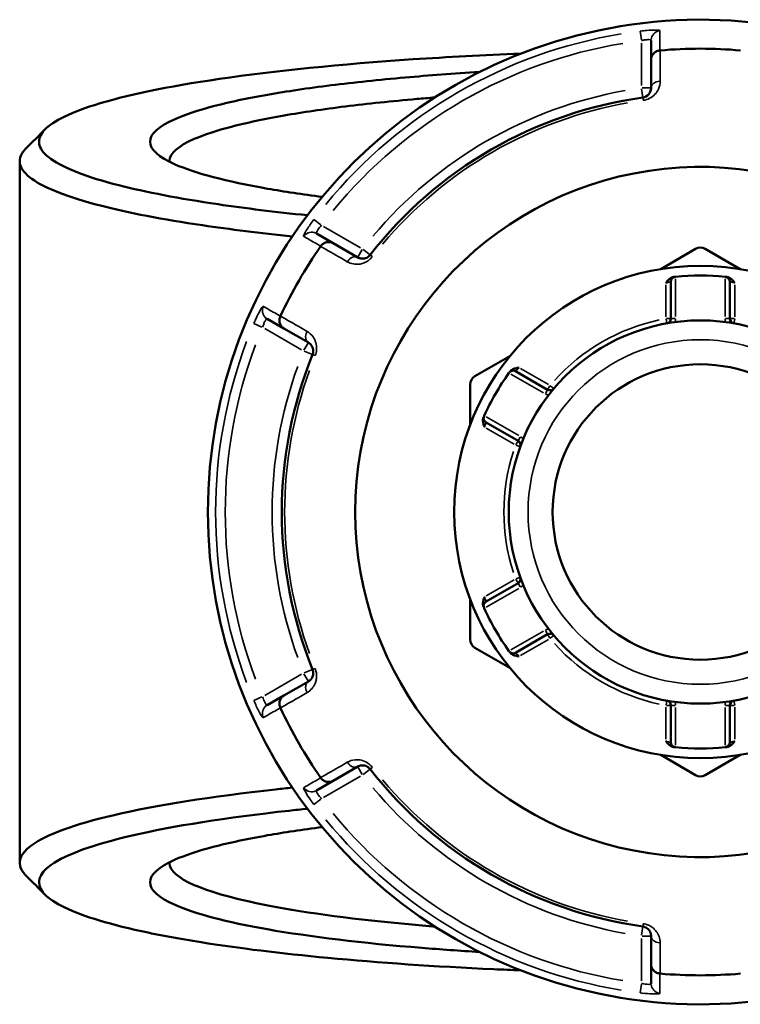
# Model space of a CAD drawing. Header units: millimetres. Extents: x 0 to 926, y 0 to 963.
# Tile 13 of 18: x 327 to 401, y 706 to 808. Entities that reach past the tile are written whole.
import ezdxf

# ---------------------------------------------------------------- set-up
doc = ezdxf.new("R2010")
doc.units = ezdxf.units.MM
doc.layers.add('Visible (ANSI)', color=7, linetype='Continuous', lineweight=50)
doc.layers.add('Visible Narrow (ANSI)', color=7, linetype='Continuous', lineweight=35)

msp = doc.modelspace()

# ---------------------------------------------------------------- linework, layer by layer
at = {"layer": 'Visible (ANSI)'}
for p, q in [((392.136, 805.798), (392.136, 803.792)), ((392.136, 803.792), (392.136, 800.865)), ((326.736, 793.279), (326.736, 720.594)), ((359.208, 784.781), (357.47, 785.784)), ((361.743, 783.317), (359.208, 784.781)), ((396.736, 784.188), (393.125, 782.103)), ((401.347, 782.103), (397.736, 784.188)), ((394.176, 780.799), (394.176, 776.973)), ((400.296, 776.973), (400.296, 780.799)), ((352.37, 776.951), (354.108, 775.947)), ((354.108, 775.947), (356.643, 774.484)), ((377.497, 773.08), (373.886, 770.995)), ((381.414, 769.604), (378.1, 771.518)), ((373.386, 770.129), (373.386, 765.959)), ((375.04, 766.218), (378.354, 764.304)), ((378.354, 749.568), (375.04, 747.655)), ((373.386, 747.914), (373.386, 743.744)), ((378.1, 742.355), (381.414, 744.268)), ((373.886, 742.878), (377.497, 740.793)), ((356.643, 739.389), (354.108, 737.925)), ((354.108, 737.925), (352.37, 736.922)), ((394.176, 736.9), (394.176, 733.073)), ((400.296, 733.073), (400.296, 736.9)), ((393.125, 731.77), (396.736, 729.685)), ((397.736, 729.685), (401.347, 731.77)), ((359.208, 729.092), (361.743, 730.555)), ((357.47, 728.089), (359.208, 729.092)), ((392.136, 713.008), (392.136, 710.081)), ((392.136, 710.081), (392.136, 708.074))]:
    msp.add_line(p, q, dxfattribs=at)
for radius in [25.5, 19.85, 15.3]:
    msp.add_circle((397.236, 756.936), radius, dxfattribs=at)
for centre, radius, start, end in [((397.236, 756.936), 51, 18.66141, 341.33859), ((397.236, 756.936), 47.999, 85.02648, 94.97352), ((397.236, 756.936), 43.35, 97.90565, 142.09435), ((397.236, 756.936), 35.749, 22.18705, 337.81295), ((397.236, 756.936), 47.999, 145.02648, 154.97352), ((397.236, 783.322), 1, 60, 120), ((397.236, 756.936), 24.5, 84.00223, 95.99777), ((394.676, 780.799), 0.5, 96.1232, 180), ((399.796, 780.799), 0.5, 0, 83.8768), ((393.676, 776.973), 0.5, 280.07508, 0), ((400.796, 776.973), 0.5, 180, 259.92492), ((397.236, 756.936), 43.35, 157.90565, 202.09435), ((397.236, 756.936), 24.5, 144.00223, 155.99777), ((377.85, 771.085), 0.5, 60, 143.8768), ((374.386, 770.129), 1, 120, 180), ((381.664, 770.037), 0.5, 240, 319.92492), ((375.29, 766.651), 0.5, 156.1232, 240), ((378.104, 763.871), 0.5, 340.07508, 60), ((378.104, 750.001), 0.5, 300, 19.92492), ((375.29, 747.222), 0.5, 120, 203.8768), ((397.236, 756.936), 24.5, 204.00223, 215.99777), ((374.386, 743.744), 1, 180, 240), ((381.664, 743.835), 0.5, 40.07508, 120), ((377.85, 742.788), 0.5, 216.1232, 300), ((397.236, 756.936), 47.999, 205.02648, 214.97352), ((393.676, 736.9), 0.5, 0, 79.92492), ((400.796, 736.9), 0.5, 100.07508, 180), ((394.676, 733.073), 0.5, 180, 263.8768), ((397.236, 756.936), 24.5, 264.00223, 275.99777), ((399.796, 733.073), 0.5, 276.1232, 0), ((397.236, 756.936), 43.35, 217.90565, 262.09435), ((397.236, 730.551), 1, 240, 300), ((397.236, 756.936), 47.999, 265.02648, 274.97352)]:
    msp.add_arc(centre, radius, start, end, dxfattribs=at)
for points, knots in [([(356.542, 787.676), (353.214, 788.016), (350.109, 788.398), (343.257, 789.408), (339.791, 790.073), (335.348, 791.208), (333.933, 791.646), (331.596, 792.546), (330.675, 793.009), (329.347, 793.948), (328.94, 794.424), (328.651, 795.38), (328.769, 795.859), (329.147, 796.334), (329.904, 797.285), (331.71, 798.22), (337.634, 800.092), (342.037, 801.013), (353.149, 802.64), (359.977, 803.331), (371.055, 804.07), (374.789, 804.266), (378.617, 804.415)], [0.6362594, 0.6362594, 0.6362594, 0.6362594, 0.8174637, 0.8174637, 1.0748323, 1.0748323, 1.2262256, 1.2262256, 1.377619, 1.377619, 1.5290123, 1.5290123, 1.6804056, 1.6804056, 1.6804056, 1.9831922, 1.9831922, 2.3274628, 2.3274628, 2.6919897, 2.6919897, 2.8662277, 2.8662277, 2.8662277, 2.8662277]), ([(392.136, 803.792), (392.136, 803.793), (392.136, 803.795), (392.137, 803.915), (392.16, 804.033), (392.25, 804.253), (392.315, 804.355), (392.483, 804.532), (392.584, 804.605), (392.808, 804.71), (392.927, 804.742), (393.049, 804.753)], [-0.15371258, -0.15371258, -0.15371258, -0.15371258, -0.15323729, -0.15323729, -0.11409168, -0.11409168, -0.07545593, -0.07545593, -0.03695789, -0.03695789, 0, 0, 0, 0]), ([(374.353, 802.514), (371.692, 802.353), (369.12, 802.163), (363.949, 801.709), (361.378, 801.439), (356.602, 800.841), (354.398, 800.515), (350.279, 799.789), (348.395, 799.388), (345.184, 798.544), (343.857, 798.102), (341.113, 796.888), (340.236, 796.093), (340.236, 795.298), (340.236, 794.502), (341.113, 793.707), (344.885, 792.038), (348.148, 791.181), (354.134, 790.127), (356.022, 789.841), (358.05, 789.576)], [0.4129975, 0.4129975, 0.4129975, 0.4129975, 0.5658839, 0.5658839, 0.7353765, 0.7353765, 0.9048692, 0.9048692, 1.0864055, 1.0864055, 1.2679417, 1.2679417, 1.5707963, 1.5707963, 1.5707963, 1.873651, 1.873651, 2.2367234, 2.2367234, 2.3837155, 2.3837155, 2.3837155, 2.3837155]), ([(392.136, 800.865), (392.136, 800.726), (392.108, 800.586), (391.964, 800.269), (391.818, 800.091), (391.499, 799.927), (391.388, 799.89), (391.274, 799.874)], [0, 0, 0, 0, 0.11734182, 0.11734182, 0.27620858, 0.27620858, 0.34541645, 0.34541645, 0.34541645, 0.34541645]), ([(342.237, 793.228), (342.236, 793.258), (342.236, 793.287), (342.237, 793.317), (342.264, 794.084), (343.139, 794.851), (345.824, 796.022), (347.118, 796.448), (350.236, 797.26), (352.061, 797.647), (356.044, 798.345), (358.173, 798.659), (362.779, 799.233), (365.256, 799.494), (368.482, 799.776), (369.099, 799.828), (369.723, 799.878)], [-1.5824159, -1.5824159, -1.5824159, -1.5824159, -1.5707963, -1.5707963, -1.5707963, -1.2679417, -1.2679417, -1.0864055, -1.0864055, -0.9048692, -0.9048692, -0.7353765, -0.7353765, -0.5658839, -0.5658839, -0.5264028, -0.5264028, -0.5264028, -0.5264028]), ([(327.402, 794.615), (327.324, 794.538), (327.253, 794.46), (327.19, 794.383), (326.787, 793.894), (326.652, 793.401), (326.922, 792.418), (327.326, 791.927), (328.667, 790.961), (329.602, 790.485), (331.984, 789.558), (333.431, 789.107), (337.981, 787.936), (341.54, 787.251), (348.52, 786.218), (351.638, 785.833), (354.978, 785.488)], [-1.7044577, -1.7044577, -1.7044577, -1.7044577, -1.6804056, -1.6804056, -1.6804056, -1.5290123, -1.5290123, -1.377619, -1.377619, -1.2262256, -1.2262256, -1.0748323, -1.0748323, -0.8174637, -0.8174637, -0.6404391, -0.6404391, -0.6404391, -0.6404391]), ([(357.92, 784.47), (357.99, 784.571), (358.077, 784.658), (358.279, 784.799), (358.394, 784.85), (358.631, 784.908), (358.752, 784.913), (358.988, 784.881), (359.101, 784.842), (359.205, 784.782), (359.207, 784.782), (359.208, 784.781)], [-0.15359504, -0.15359504, -0.15359504, -0.15359504, -0.11655084, -0.11655084, -0.07796278, -0.07796278, -0.03923704, -0.03923704, 0, 0, 0.00047627, 0.00047627, 0.00047627, 0.00047627]), ([(363.032, 783.569), (363.005, 783.535), (362.977, 783.503), (362.898, 783.425), (362.845, 783.382), (362.717, 783.298), (362.64, 783.262), (362.493, 783.212), (362.423, 783.197), (362.252, 783.178), (362.153, 783.183), (361.945, 783.222), (361.839, 783.262), (361.743, 783.317)], [0, 0, 0, 0, 0.02585168, 0.02585168, 0.06721438, 0.06721438, 0.12288915, 0.12288915, 0.17445287, 0.17445287, 0.25141662, 0.25141662, 0.34541603, 0.34541603, 0.34541603, 0.34541603]), ([(393.676, 780.671), (393.677, 780.672), (393.678, 780.674), (393.761, 780.784), (393.847, 780.893), (394.02, 781.065), (394.114, 781.144), (394.319, 781.248), (394.406, 781.272), (394.486, 781.282)], [-0.000503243, -0.000503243, -0.000503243, -0.000503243, 0, 0, 0.040898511, 0.040898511, 0.072220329, 0.072220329, 0.097403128, 0.097403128, 0.097403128, 0.097403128]), ([(394.623, 781.297), (394.623, 781.297), (394.616, 781.296), (394.583, 781.292), (394.547, 781.288), (394.493, 781.282), (394.489, 781.282), (394.486, 781.282)], [0.631886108, 0.631886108, 0.631886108, 0.631886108, 0.651250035, 0.651250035, 0.682232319, 0.682232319, 0.684271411, 0.684271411, 0.684271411, 0.684271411]), ([(399.986, 781.282), (399.983, 781.282), (399.979, 781.282), (399.925, 781.288), (399.889, 781.292), (399.856, 781.296), (399.849, 781.297), (399.849, 781.297)], [-0.052385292, -0.052385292, -0.052385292, -0.052385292, -0.050360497, -0.050360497, -0.019369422, -0.019369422, 0, 0, 0, 0]), ([(399.986, 781.282), (400.066, 781.272), (400.154, 781.248), (400.358, 781.144), (400.452, 781.065), (400.626, 780.893), (400.711, 780.784), (400.794, 780.674), (400.795, 780.672), (400.796, 780.671)], [0, 0, 0, 0, 0.02421576, 0.02421576, 0.054334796, 0.054334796, 0.093662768, 0.093662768, 0.094146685, 0.094146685, 0.094146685, 0.094146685]), ([(354.108, 775.947), (354.107, 775.948), (354.105, 775.949), (354.002, 776.009), (353.911, 776.088), (353.765, 776.276), (353.71, 776.384), (353.641, 776.618), (353.628, 776.742), (353.648, 776.988), (353.68, 777.107), (353.733, 777.219)], [-0.15371258, -0.15371258, -0.15371258, -0.15371258, -0.15323743, -0.15323743, -0.11409174, -0.11409174, -0.0754562, -0.0754562, -0.03695796, -0.03695796, 0, 0, 0, 0]), ([(356.643, 774.484), (356.763, 774.415), (356.87, 774.32), (357.076, 774.032), (357.159, 773.807), (357.133, 773.447), (357.11, 773.341), (357.07, 773.242)], [0, 0, 0, 0, 0.11734182, 0.11734182, 0.28109054, 0.28109054, 0.34541684, 0.34541684, 0.34541684, 0.34541684]), ([(377.528, 771.491), (377.504, 771.459), (377.485, 771.433), (377.455, 771.392), (377.446, 771.38), (377.446, 771.38)], [0.261120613, 0.261120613, 0.261120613, 0.261120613, 0.28428582, 0.28428582, 0.313505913, 0.313505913, 0.313505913, 0.313505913]), ([(377.528, 771.491), (377.576, 771.556), (377.64, 771.619), (377.833, 771.744), (377.948, 771.786), (378.184, 771.85), (378.321, 771.869), (378.458, 771.886), (378.46, 771.886), (378.461, 771.887)], [0, 0, 0, 0, 0.02421576, 0.02421576, 0.054334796, 0.054334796, 0.093662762, 0.093662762, 0.094146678, 0.094146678, 0.094146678, 0.094146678]), ([(374.901, 765.721), (374.901, 765.722), (374.9, 765.724), (374.846, 765.851), (374.794, 765.979), (374.732, 766.216), (374.711, 766.336), (374.723, 766.566), (374.745, 766.653), (374.778, 766.727)], [-0.000503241, -0.000503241, -0.000503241, -0.000503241, 0, 0, 0.04089853, 0.04089853, 0.07222037, 0.07222037, 0.097403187, 0.097403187, 0.097403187, 0.097403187]), ([(374.833, 766.853), (374.833, 766.853), (374.83, 766.847), (374.817, 766.817), (374.802, 766.783), (374.78, 766.734), (374.779, 766.73), (374.778, 766.727)], [1.2637721, 1.2637721, 1.2637721, 1.2637721, 1.283139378, 1.283139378, 1.314127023, 1.314127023, 1.316157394, 1.316157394, 1.316157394, 1.316157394]), ([(374.778, 747.145), (374.745, 747.219), (374.723, 747.307), (374.711, 747.536), (374.732, 747.657), (374.794, 747.893), (374.846, 748.022), (374.9, 748.149), (374.901, 748.151), (374.901, 748.152)], [0, 0, 0, 0, 0.02421576, 0.02421576, 0.054334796, 0.054334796, 0.09366276, 0.09366276, 0.094146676, 0.094146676, 0.094146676, 0.094146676]), ([(374.778, 747.145), (374.779, 747.142), (374.78, 747.139), (374.802, 747.089), (374.817, 747.056), (374.83, 747.025), (374.833, 747.019), (374.833, 747.019)], [-0.052385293, -0.052385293, -0.052385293, -0.052385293, -0.05035476, -0.05035476, -0.019367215, -0.019367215, 0, 0, 0, 0]), ([(377.446, 742.493), (377.446, 742.493), (377.45, 742.488), (377.47, 742.461), (377.491, 742.431), (377.524, 742.388), (377.526, 742.385), (377.528, 742.382)], [0.631886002, 0.631886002, 0.631886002, 0.631886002, 0.65125392, 0.65125392, 0.682242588, 0.682242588, 0.684271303, 0.684271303, 0.684271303, 0.684271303]), ([(378.461, 741.986), (378.46, 741.986), (378.458, 741.986), (378.321, 742.004), (378.184, 742.022), (377.948, 742.087), (377.833, 742.129), (377.64, 742.254), (377.576, 742.317), (377.528, 742.382)], [-0.000503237, -0.000503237, -0.000503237, -0.000503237, 0, 0, 0.04089858, 0.04089858, 0.072220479, 0.072220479, 0.097403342, 0.097403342, 0.097403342, 0.097403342]), ([(357.07, 740.631), (357.086, 740.591), (357.099, 740.55), (357.128, 740.443), (357.138, 740.376), (357.146, 740.223), (357.139, 740.138), (357.109, 739.986), (357.087, 739.918), (357.018, 739.76), (356.964, 739.677), (356.827, 739.516), (356.739, 739.444), (356.643, 739.389)], [0, 0, 0, 0, 0.02585168, 0.02585168, 0.06721438, 0.06721438, 0.12292214, 0.12292214, 0.17440412, 0.17440412, 0.25131567, 0.25131567, 0.345416, 0.345416, 0.345416, 0.345416]), ([(353.733, 736.654), (353.68, 736.766), (353.648, 736.885), (353.628, 737.13), (353.641, 737.255), (353.71, 737.489), (353.765, 737.596), (353.911, 737.784), (354.002, 737.863), (354.105, 737.924), (354.107, 737.925), (354.108, 737.925)], [-0.15359506, -0.15359506, -0.15359506, -0.15359506, -0.11655085, -0.11655085, -0.07796276, -0.07796276, -0.03923705, -0.03923705, 0, 0, 0.00047625, 0.00047625, 0.00047625, 0.00047625]), ([(394.486, 732.591), (394.406, 732.6), (394.319, 732.625), (394.114, 732.729), (394.02, 732.807), (393.847, 732.979), (393.761, 733.089), (393.678, 733.199), (393.677, 733.201), (393.676, 733.202)], [0, 0, 0, 0, 0.02421576, 0.02421576, 0.054334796, 0.054334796, 0.093662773, 0.093662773, 0.094146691, 0.094146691, 0.094146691, 0.094146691]), ([(394.486, 732.591), (394.525, 732.587), (394.557, 732.583), (394.608, 732.578), (394.623, 732.576), (394.623, 732.576)], [0.183049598, 0.183049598, 0.183049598, 0.183049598, 0.206214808, 0.206214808, 0.235434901, 0.235434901, 0.235434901, 0.235434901]), ([(399.849, 732.576), (399.849, 732.576), (399.856, 732.577), (399.889, 732.58), (399.925, 732.584), (399.979, 732.59), (399.983, 732.591), (399.986, 732.591)], [0.631886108, 0.631886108, 0.631886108, 0.631886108, 0.651250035, 0.651250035, 0.682232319, 0.682232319, 0.684271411, 0.684271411, 0.684271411, 0.684271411]), ([(400.796, 733.202), (400.795, 733.201), (400.794, 733.199), (400.711, 733.089), (400.626, 732.979), (400.452, 732.807), (400.358, 732.729), (400.154, 732.625), (400.066, 732.6), (399.986, 732.591)], [-0.000503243, -0.000503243, -0.000503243, -0.000503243, 0, 0, 0.040898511, 0.040898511, 0.072220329, 0.072220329, 0.097403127, 0.097403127, 0.097403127, 0.097403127]), ([(361.743, 730.555), (361.863, 730.625), (361.999, 730.67), (362.353, 730.705), (362.592, 730.663), (362.891, 730.458), (362.968, 730.386), (363.032, 730.304)], [0, 0, 0, 0, 0.11734182, 0.11734182, 0.28278882, 0.28278882, 0.34541683, 0.34541683, 0.34541683, 0.34541683]), ([(359.208, 729.092), (359.207, 729.091), (359.205, 729.09), (359.101, 729.031), (358.988, 728.992), (358.752, 728.959), (358.631, 728.965), (358.394, 729.022), (358.279, 729.073), (358.077, 729.214), (357.99, 729.301), (357.92, 729.402)], [-0.15371258, -0.15371258, -0.15371258, -0.15371258, -0.15323742, -0.15323742, -0.11409173, -0.11409173, -0.07545617, -0.07545617, -0.03695795, -0.03695795, 0, 0, 0, 0]), ([(354.977, 728.385), (354.393, 728.325), (353.816, 728.263), (346.566, 727.465), (340.872, 726.561), (332.417, 724.585), (329.517, 723.525), (326.656, 721.462), (326.384, 720.468), (327.19, 719.49), (327.253, 719.412), (327.324, 719.335), (327.402, 719.257)], [0.6404391, 0.6404391, 0.6404391, 0.6404391, 0.6713834, 0.6713834, 1.034028, 1.034028, 1.377619, 1.377619, 1.6804056, 1.6804056, 1.6804056, 1.7044577, 1.7044577, 1.7044577, 1.7044577]), ([(378.616, 709.457), (377.684, 709.493), (376.758, 709.533), (369.756, 709.851), (363.956, 710.246), (353.809, 711.203), (349.381, 711.747), (343.259, 712.722), (341.19, 713.107), (337.494, 713.915), (335.868, 714.339), (333.096, 715.215), (331.95, 715.667), (330.165, 716.592), (329.526, 717.063), (329.147, 717.538), (328.391, 718.489), (328.683, 719.456), (331.518, 721.46), (334.361, 722.488), (342.61, 724.405), (348.148, 725.282), (355.26, 726.063), (355.896, 726.131), (356.542, 726.197)], [-2.8662277, -2.8662277, -2.8662277, -2.8662277, -2.8238073, -2.8238073, -2.5433475, -2.5433475, -2.2859788, -2.2859788, -2.1345855, -2.1345855, -1.9831922, -1.9831922, -1.8317989, -1.8317989, -1.6804056, -1.6804056, -1.6804056, -1.377619, -1.377619, -1.034028, -1.034028, -0.6713834, -0.6713834, -0.6362594, -0.6362594, -0.6362594, -0.6362594]), ([(358.049, 724.297), (356.02, 724.031), (354.134, 723.745), (350.279, 723.067), (348.395, 722.665), (345.184, 721.821), (343.857, 721.379), (341.113, 720.165), (340.236, 719.37), (340.236, 718.575), (340.236, 717.78), (341.113, 716.985), (344.885, 715.316), (348.148, 714.458), (356.799, 712.936), (362.246, 712.278), (370.307, 711.624), (372.304, 711.483), (374.353, 711.359)], [-2.3837155, -2.3837155, -2.3837155, -2.3837155, -2.2367234, -2.2367234, -2.0551872, -2.0551872, -1.873651, -1.873651, -1.5707963, -1.5707963, -1.5707963, -1.2679417, -1.2679417, -0.9048692, -0.9048692, -0.5307408, -0.5307408, -0.4129975, -0.4129975, -0.4129975, -0.4129975]), ([(369.723, 713.994), (369.654, 714), (369.586, 714.005), (363.618, 714.489), (358.367, 715.121), (350.001, 716.586), (346.83, 717.412), (343.139, 719.021), (342.264, 719.788), (342.237, 720.556), (342.236, 720.586), (342.236, 720.615), (342.237, 720.645)], [0.5264028, 0.5264028, 0.5264028, 0.5264028, 0.5307408, 0.5307408, 0.9048692, 0.9048692, 1.2679417, 1.2679417, 1.5707963, 1.5707963, 1.5707963, 1.5824159, 1.5824159, 1.5824159, 1.5824159]), ([(391.274, 713.998), (391.316, 713.992), (391.359, 713.984), (391.466, 713.954), (391.529, 713.93), (391.666, 713.861), (391.736, 713.812), (391.852, 713.71), (391.9, 713.657), (392.002, 713.519), (392.047, 713.432), (392.118, 713.232), (392.136, 713.12), (392.136, 713.008)], [0, 0, 0, 0, 0.02585168, 0.02585168, 0.06721438, 0.06721438, 0.12305037, 0.12305037, 0.17415567, 0.17415567, 0.25081718, 0.25081718, 0.34541583, 0.34541583, 0.34541583, 0.34541583]), ([(393.049, 709.12), (392.927, 709.13), (392.808, 709.162), (392.584, 709.267), (392.483, 709.341), (392.315, 709.517), (392.25, 709.619), (392.16, 709.84), (392.137, 709.958), (392.136, 710.078), (392.136, 710.079), (392.136, 710.081)], [-0.15359492, -0.15359492, -0.15359492, -0.15359492, -0.11655078, -0.11655078, -0.07796289, -0.07796289, -0.03923697, -0.03923697, 0, 0, 0.0004764, 0.0004764, 0.0004764, 0.0004764])]:
    msp.add_open_spline(points, degree=3, knots=knots, dxfattribs=at)
for points in [[(393.075, 804.755), (393.066, 804.754), (393.058, 804.753), (393.049, 804.753)], [(327.402, 794.615), (328.062, 795.275), (328.722, 795.935), (329.382, 796.595)], [(357.92, 784.47), (357.915, 784.463), (357.91, 784.456), (357.905, 784.449)], [(394.676, 781.302), (394.659, 781.3), (394.641, 781.299), (394.623, 781.297)], [(399.849, 781.297), (399.832, 781.299), (399.814, 781.3), (399.796, 781.302)], [(353.744, 777.242), (353.74, 777.234), (353.736, 777.226), (353.733, 777.219)], [(377.446, 771.38), (377.436, 771.365), (377.425, 771.351), (377.415, 771.336)], [(374.855, 766.902), (374.847, 766.886), (374.84, 766.87), (374.833, 766.853)], [(374.833, 747.019), (374.84, 747.003), (374.847, 746.987), (374.855, 746.97)], [(377.415, 742.536), (377.425, 742.522), (377.436, 742.508), (377.446, 742.493)], [(353.733, 736.654), (353.736, 736.646), (353.74, 736.639), (353.744, 736.631)], [(394.623, 732.576), (394.641, 732.574), (394.659, 732.572), (394.676, 732.57)], [(399.796, 732.57), (399.814, 732.572), (399.832, 732.574), (399.849, 732.576)], [(357.905, 729.423), (357.91, 729.416), (357.915, 729.409), (357.92, 729.402)], [(329.382, 717.277), (328.722, 717.937), (328.062, 718.597), (327.402, 719.257)], [(393.049, 709.12), (393.058, 709.119), (393.066, 709.119), (393.075, 709.118)]]:
    msp.add_open_spline(points, degree=3, dxfattribs=at)
at = {"layer": 'Visible Narrow (ANSI)'}
for p, q in [((391.014, 806.745), (391.127, 805.839)), ((391.136, 805.521), (391.136, 801.11)), ((391.147, 800.787), (391.273, 799.877)), ((392.133, 800.865), (391.215, 800.865)), ((391.274, 799.874), (391.31, 799.611)), ((357.94, 786.678), (357.212, 787.229)), ((362.031, 784.306), (358.211, 786.511)), ((362.204, 784.115), (361.744, 783.32)), ((363.03, 783.571), (362.305, 784.135)), ((363.242, 783.406), (363.033, 783.569)), ((393.676, 780.486), (393.676, 777.157)), ((394.676, 777.189), (394.676, 781.086)), ((399.796, 781.086), (399.796, 777.189)), ((400.796, 777.157), (400.796, 780.486)), ((350.989, 776.452), (351.83, 776.097)), ((393.683, 776.934), (393.763, 776.482)), ((394.175, 776.973), (393.715, 776.973)), ((394.637, 776.973), (394.178, 776.973)), ((400.295, 776.973), (399.835, 776.973)), ((400.757, 776.973), (400.298, 776.973)), ((400.709, 776.482), (400.789, 776.934)), ((352.111, 775.946), (355.931, 773.74)), ((356.641, 774.481), (356.182, 773.686)), ((356.216, 773.588), (357.067, 773.243)), ((357.07, 773.241), (357.316, 773.142)), ((377.602, 771.228), (380.977, 769.28)), ((381.504, 770.13), (378.622, 771.794)), ((381.414, 769.603), (381.184, 769.205)), ((381.645, 770.004), (381.415, 769.606)), ((382.046, 769.717), (381.694, 770.012)), ((378.417, 764.846), (375.042, 766.794)), ((375.062, 765.628), (377.944, 763.964)), ((378.354, 764.303), (378.124, 763.905)), ((378.585, 764.703), (378.355, 764.306)), ((378.141, 763.858), (378.573, 763.702)), ((377.944, 749.909), (375.062, 748.245)), ((378.124, 749.967), (378.354, 749.57)), ((378.573, 750.171), (378.141, 750.015)), ((375.042, 747.079), (378.417, 749.027)), ((378.355, 749.567), (378.585, 749.169)), ((381.184, 744.667), (381.414, 744.27)), ((380.977, 744.593), (377.602, 742.645)), ((378.622, 742.079), (381.504, 743.743)), ((381.415, 744.267), (381.645, 743.869)), ((381.694, 743.86), (382.046, 744.156)), ((357.067, 740.63), (356.216, 740.284)), ((357.316, 740.731), (357.07, 740.631)), ((355.931, 740.132), (352.111, 737.927)), ((356.182, 740.187), (356.641, 739.392)), ((351.83, 737.776), (350.989, 737.421)), ((393.676, 736.715), (393.676, 733.387)), ((393.763, 737.391), (393.683, 736.939)), ((393.715, 736.9), (394.175, 736.9)), ((394.178, 736.9), (394.637, 736.9)), ((394.676, 732.787), (394.676, 736.684)), ((399.796, 736.684), (399.796, 732.787)), ((399.835, 736.9), (400.295, 736.9)), ((400.298, 736.9), (400.757, 736.9)), ((400.789, 736.939), (400.709, 737.391)), ((400.796, 733.387), (400.796, 736.715)), ((361.744, 730.553), (362.204, 729.757)), ((363.033, 730.304), (363.242, 730.467)), ((358.211, 727.361), (362.031, 729.567)), ((362.305, 729.738), (363.03, 730.302)), ((357.212, 726.643), (357.94, 727.194)), ((391.31, 714.262), (391.274, 713.999)), ((391.273, 713.995), (391.147, 713.086)), ((391.215, 713.008), (392.133, 713.008)), ((391.136, 712.763), (391.136, 708.352)), ((391.127, 708.034), (391.014, 707.128))]:
    msp.add_line(p, q, dxfattribs=at)
msp.add_circle((397.236, 756.936), 17.85, dxfattribs=at)
for centre, radius, start, end in [((397.236, 756.936), 50.205, 99.40871, 140.59129), ((397.236, 756.936), 49.209, 99.40871, 140.59129), ((397.236, 756.936), 44.35, 100.11509, 139.88491), ((397.236, 756.936), 43.057, 100.11509, 139.88491), ((397.236, 756.936), 20.35, 102.06758, 137.93242), ((393.676, 776.973), 1, 339.90584, 358.94241), ((400.796, 776.973), 1, 181.05759, 200.09416), ((397.236, 756.936), 50.205, 159.40871, 200.59129), ((397.236, 756.936), 49.209, 159.40871, 200.59129), ((397.236, 756.936), 44.35, 160.11509, 199.88491), ((397.236, 756.936), 43.057, 160.11509, 199.88491), ((381.664, 770.037), 1, 241.05759, 260.09416), ((378.104, 763.871), 1, 39.90584, 58.94241), ((397.236, 756.936), 20.35, 162.06758, 197.93242), ((378.104, 750.001), 1, 301.05759, 320.09416), ((381.664, 743.835), 1, 99.90584, 118.94241), ((397.236, 756.936), 20.35, 222.06758, 257.93242), ((393.676, 736.9), 1, 1.05759, 20.09416), ((400.796, 736.9), 1, 159.90584, 178.94241), ((397.236, 756.936), 44.35, 220.11509, 259.88491), ((397.236, 756.936), 43.057, 220.11509, 259.88491), ((397.236, 756.936), 49.209, 219.40871, 260.59129), ((397.236, 756.936), 50.205, 219.40871, 260.59129)]:
    msp.add_arc(centre, radius, start, end, dxfattribs=at)
for centre, major_axis, ratio, start_param, end_param in [((393.136, 805.798), (-1, 0), 0.9961681, 4.8701533, 6.2088152), ((393.136, 800.865), (-1, 0), 0.7055719, 4.8533994, 6.2079334), ((356.97, 784.918), (0.5, 0.866), 0.9961681, 0.0743701, 1.413032), ((361.243, 782.451), (0.5, 0.866), 0.7055719, 0.0752519, 1.4297859), ((352.87, 777.817), (-0.5, -0.866), 0.9961681, 4.8701533, 6.2088152), ((357.143, 775.35), (-0.5, -0.866), 0.7055719, 4.8533994, 6.2079334), ((357.143, 738.523), (-0.5, 0.866), 0.7055719, 0.0752519, 1.4297859), ((352.87, 736.056), (-0.5, 0.866), 0.9961681, 0.0743701, 1.413032), ((361.243, 731.421), (0.5, -0.866), 0.7055719, 4.8533994, 6.2079334), ((356.97, 728.955), (0.5, -0.866), 0.9961681, 4.8701533, 6.2088152), ((393.136, 713.008), (-1, 0), 0.7055719, 0.0752519, 1.4297859), ((393.136, 708.074), (-1, 0), 0.9961681, 0.0743701, 1.413032)]:
    msp.add_ellipse(centre, major_axis=major_axis, ratio=ratio, start_param=start_param, end_param=end_param, dxfattribs=at)
for points, knots in [([(393.053, 806.791), (393.053, 806.833), (392.876, 806.86), (392.327, 806.864), (392.017, 806.851), (391.462, 806.805), (391.237, 806.782), (391.013, 806.754)], [-0.31481287, -0.31481287, -0.31481287, -0.31481287, -0.1729885, -0.1729885, -0.06653404, -0.06653404, 0, 0, 0, 0]), ([(391.136, 805.766), (391.246, 805.793), (391.357, 805.816), (391.628, 805.86), (391.78, 805.872), (392.05, 805.867), (392.136, 805.84), (392.136, 805.798)], [0, 0, 0, 0, 0.06653404, 0.06653404, 0.1729885, 0.1729885, 0.31481287, 0.31481287, 0.31481287, 0.31481287]), ([(393.049, 804.753), (393.049, 804.846), (393.05, 804.939), (393.05, 805.291), (393.051, 805.549), (393.051, 805.808), (393.052, 806.108), (393.052, 806.407), (393.053, 806.735), (393.053, 806.763), (393.053, 806.791)], [-3.5347812, -3.5347812, -3.5347812, -3.5347812, -3.2152251, -3.2152251, -2.32853, -2.32853, -2.32853, -1.300862, -1.300862, -1.2046153, -1.2046153, -1.2046153, -1.2046153]), ([(393.07, 801.569), (393.071, 801.83), (393.071, 802.091), (393.072, 802.352), (393.073, 803.153), (393.074, 803.954), (393.075, 804.755)], [-0.97913562, -0.97913562, -0.97913562, -0.97913562, -0.86869802, -0.86869802, -0.86869802, -0.52954924, -0.52954924, -0.52954924, -0.52954924]), ([(391.314, 799.584), (391.546, 799.616), (391.772, 799.69), (392.421, 800.021), (392.718, 800.377), (393.012, 801.011), (393.07, 801.292), (393.07, 801.569)], [-0.34541645, -0.34541645, -0.34541645, -0.34541645, -0.27620858, -0.27620858, -0.11734182, -0.11734182, 0, 0, 0, 0]), ([(357.204, 787.235), (356.941, 786.887), (356.693, 786.529), (356.387, 786.04), (356.293, 785.874), (356.183, 785.653), (356.154, 785.581), (356.14, 785.509), (356.142, 785.492), (356.152, 785.487)], [-0.31481094, -0.31481094, -0.31481094, -0.31481094, -0.18655676, -0.18655676, -0.10364264, -0.10364264, -0.03986256, -0.03986256, 0, 0, 0, 0]), ([(357.47, 785.784), (357.46, 785.79), (357.454, 785.801), (357.451, 785.842), (357.46, 785.881), (357.507, 785.993), (357.552, 786.075), (357.71, 786.309), (357.847, 786.477), (357.999, 786.634)], [0, 0, 0, 0, 0.03986256, 0.03986256, 0.10364264, 0.10364264, 0.18655676, 0.18655676, 0.31481094, 0.31481094, 0.31481094, 0.31481094]), ([(356.152, 785.487), (356.177, 785.473), (356.201, 785.459), (356.485, 785.295), (356.745, 785.146), (357.005, 784.996), (357.229, 784.868), (357.453, 784.739), (357.758, 784.563), (357.839, 784.517), (357.92, 784.47)], [-2.8973048, -2.8973048, -2.8973048, -2.8973048, -2.8010582, -2.8010582, -1.7733902, -1.7733902, -1.7733902, -0.8866951, -0.8866951, -0.5671389, -0.5671389, -0.5671389, -0.5671389]), ([(357.905, 784.449), (358.599, 784.05), (359.293, 783.65), (359.987, 783.251), (360.214, 783.121), (360.44, 782.99), (360.666, 782.86)], [-1.97914638, -1.97914638, -1.97914638, -1.97914638, -1.64003211, -1.64003211, -1.64003211, -1.52956, -1.52956, -1.52956, -1.52956]), ([(360.666, 782.86), (360.859, 782.749), (361.071, 782.67), (361.488, 782.595), (361.687, 782.587), (362.032, 782.628), (362.173, 782.659), (362.47, 782.762), (362.625, 782.837), (362.884, 783.009), (362.991, 783.095), (363.151, 783.254), (363.209, 783.32), (363.263, 783.389)], [-0.34541603, -0.34541603, -0.34541603, -0.34541603, -0.25141662, -0.25141662, -0.17445287, -0.17445287, -0.12288915, -0.12288915, -0.06721438, -0.06721438, -0.02585168, -0.02585168, 0, 0, 0, 0]), ([(393.676, 780.671), (393.7, 780.678), (393.725, 780.685), (393.834, 780.717), (393.917, 780.738), (394.038, 780.768), (394.082, 780.779), (394.139, 780.791), (394.157, 780.795), (394.173, 780.799), (394.176, 780.799), (394.176, 780.799)], [-0.78964304, -0.78964304, -0.78964304, -0.78964304, -0.77486935, -0.77486935, -0.72250929, -0.72250929, -0.68223232, -0.68223232, -0.65125004, -0.65125004, -0.63188611, -0.63188611, -0.63188611, -0.63188611]), ([(400.296, 780.799), (400.296, 780.799), (400.299, 780.799), (400.315, 780.795), (400.333, 780.791), (400.391, 780.779), (400.435, 780.768), (400.556, 780.738), (400.638, 780.717), (400.748, 780.685), (400.772, 780.678), (400.796, 780.671)], [0, 0, 0, 0, 0.01936942, 0.01936942, 0.0503605, 0.0503605, 0.09064889, 0.09064889, 0.14302381, 0.14302381, 0.15775687, 0.15775687, 0.15775687, 0.15775687]), ([(351.969, 778.241), (351.947, 778.254), (351.897, 778.208), (351.74, 777.988), (351.624, 777.794), (351.394, 777.359), (351.286, 777.139), (351.112, 776.76), (351.045, 776.608), (350.981, 776.456)], [-0.31481397, -0.31481397, -0.31481397, -0.31481397, -0.2278058, -0.2278058, -0.12655878, -0.12655878, -0.04867645, -0.04867645, 0, 0, 0, 0]), ([(353.733, 777.219), (353.652, 777.265), (353.571, 777.312), (353.267, 777.488), (353.043, 777.618), (352.82, 777.748), (352.56, 777.898), (352.301, 778.048), (352.018, 778.213), (351.993, 778.227), (351.969, 778.241)], [-3.5347812, -3.5347812, -3.5347812, -3.5347812, -3.2152251, -3.2152251, -2.32853, -2.32853, -2.32853, -1.300862, -1.300862, -1.2046153, -1.2046153, -1.2046153, -1.2046153]), ([(356.5, 775.645), (356.275, 775.776), (356.049, 775.907), (355.823, 776.037), (355.13, 776.439), (354.437, 776.84), (353.744, 777.242)], [-2.9717419, -2.9717419, -2.9717419, -2.9717419, -2.86130766, -2.86130766, -2.86130766, -2.52215552, -2.52215552, -2.52215552, -2.52215552]), ([(351.899, 776.068), (351.922, 776.148), (351.947, 776.227), (352.016, 776.422), (352.062, 776.534), (352.167, 776.751), (352.226, 776.845), (352.315, 776.946), (352.348, 776.963), (352.37, 776.951)], [0, 0, 0, 0, 0.04867645, 0.04867645, 0.12655878, 0.12655878, 0.2278058, 0.2278058, 0.31481397, 0.31481397, 0.31481397, 0.31481397]), ([(357.341, 773.132), (357.423, 773.334), (357.471, 773.548), (357.526, 774.28), (357.364, 774.734), (356.954, 775.316), (356.74, 775.506), (356.5, 775.645)], [-0.34541684, -0.34541684, -0.34541684, -0.34541684, -0.28109054, -0.28109054, -0.11734182, -0.11734182, 0, 0, 0, 0]), ([(378.1, 771.518), (378.1, 771.518), (378.105, 771.523), (378.13, 771.551), (378.158, 771.581), (378.245, 771.673), (378.311, 771.741), (378.409, 771.837), (378.435, 771.862), (378.461, 771.887)], [-0.31350591, -0.31350591, -0.31350591, -0.31350591, -0.28428582, -0.28428582, -0.23753367, -0.23753367, -0.17675588, -0.17675588, -0.15574903, -0.15574903, -0.15574903, -0.15574903]), ([(374.901, 765.721), (374.907, 765.745), (374.913, 765.77), (374.941, 765.881), (374.963, 765.963), (374.998, 766.082), (375.011, 766.126), (375.028, 766.182), (375.034, 766.199), (375.039, 766.215), (375.04, 766.218), (375.04, 766.218)], [-1.42152899, -1.42152899, -1.42152899, -1.42152899, -1.40678008, -1.40678008, -1.35441096, -1.35441096, -1.31412702, -1.31412702, -1.28313938, -1.28313938, -1.2637721, -1.2637721, -1.2637721, -1.2637721]), ([(375.04, 747.655), (375.04, 747.655), (375.039, 747.658), (375.034, 747.674), (375.028, 747.691), (375.011, 747.747), (374.998, 747.79), (374.963, 747.91), (374.941, 747.992), (374.913, 748.103), (374.907, 748.127), (374.901, 748.152)], [0, 0, 0, 0, 0.01936722, 0.01936722, 0.05035476, 0.05035476, 0.09063857, 0.09063857, 0.14300752, 0.14300752, 0.15775689, 0.15775689, 0.15775689, 0.15775689]), ([(378.461, 741.986), (378.443, 742.003), (378.425, 742.021), (378.343, 742.1), (378.283, 742.161), (378.196, 742.25), (378.165, 742.284), (378.126, 742.327), (378.113, 742.34), (378.102, 742.352), (378.1, 742.355), (378.1, 742.355)], [-0.78964289, -0.78964289, -0.78964289, -0.78964289, -0.77489871, -0.77489871, -0.72252786, -0.72252786, -0.68224259, -0.68224259, -0.65125392, -0.65125392, -0.631886, -0.631886, -0.631886, -0.631886]), ([(356.5, 738.228), (356.693, 738.339), (356.868, 738.484), (357.142, 738.807), (357.248, 738.975), (357.384, 739.294), (357.428, 739.433), (357.487, 739.741), (357.5, 739.912), (357.481, 740.223), (357.459, 740.358), (357.402, 740.577), (357.374, 740.66), (357.341, 740.741)], [-0.345416, -0.345416, -0.345416, -0.345416, -0.25131567, -0.25131567, -0.17440412, -0.17440412, -0.12292214, -0.12292214, -0.06721438, -0.06721438, -0.02585168, -0.02585168, 0, 0, 0, 0]), ([(352.37, 736.922), (352.36, 736.916), (352.348, 736.917), (352.31, 736.934), (352.282, 736.961), (352.208, 737.058), (352.16, 737.138), (352.036, 737.392), (351.959, 737.594), (351.899, 737.804)], [0, 0, 0, 0, 0.03982627, 0.03982627, 0.1035483, 0.1035483, 0.18638694, 0.18638694, 0.31481104, 0.31481104, 0.31481104, 0.31481104]), ([(353.744, 736.631), (354.437, 737.032), (355.13, 737.434), (355.823, 737.835), (356.049, 737.966), (356.275, 738.097), (356.5, 738.228)], [-1.97914638, -1.97914638, -1.97914638, -1.97914638, -1.63999425, -1.63999425, -1.63999425, -1.52956, -1.52956, -1.52956, -1.52956]), ([(350.981, 737.417), (351.151, 737.015), (351.337, 736.62), (351.607, 736.111), (351.704, 735.947), (351.84, 735.741), (351.888, 735.68), (351.943, 735.632), (351.959, 735.626), (351.969, 735.632)], [-0.31481104, -0.31481104, -0.31481104, -0.31481104, -0.18638694, -0.18638694, -0.1035483, -0.1035483, -0.03982627, -0.03982627, 0, 0, 0, 0]), ([(351.969, 735.632), (351.993, 735.646), (352.018, 735.66), (352.301, 735.824), (352.56, 735.975), (352.82, 736.125), (353.043, 736.255), (353.267, 736.384), (353.571, 736.561), (353.652, 736.607), (353.733, 736.654)], [-2.8973048, -2.8973048, -2.8973048, -2.8973048, -2.8010582, -2.8010582, -1.7733902, -1.7733902, -1.7733902, -0.8866951, -0.8866951, -0.5671389, -0.5671389, -0.5671389, -0.5671389]), ([(394.176, 733.073), (394.176, 733.073), (394.169, 733.075), (394.133, 733.083), (394.092, 733.092), (393.969, 733.121), (393.878, 733.144), (393.745, 733.181), (393.711, 733.191), (393.676, 733.202)], [-0.2354349, -0.2354349, -0.2354349, -0.2354349, -0.20621481, -0.20621481, -0.15946266, -0.15946266, -0.09868487, -0.09868487, -0.07767797, -0.07767797, -0.07767797, -0.07767797]), ([(400.796, 733.202), (400.772, 733.195), (400.747, 733.187), (400.638, 733.156), (400.556, 733.134), (400.435, 733.104), (400.39, 733.094), (400.333, 733.081), (400.315, 733.077), (400.299, 733.074), (400.296, 733.073), (400.296, 733.073)], [-0.78964304, -0.78964304, -0.78964304, -0.78964304, -0.77486935, -0.77486935, -0.72250929, -0.72250929, -0.68223232, -0.68223232, -0.65125004, -0.65125004, -0.63188611, -0.63188611, -0.63188611, -0.63188611]), ([(360.666, 731.012), (360.44, 730.882), (360.214, 730.752), (359.988, 730.622), (359.293, 730.222), (358.599, 729.823), (357.905, 729.423)], [-2.74525, -2.74525, -2.74525, -2.74525, -2.63478434, -2.63478434, -2.63478434, -2.29566362, -2.29566362, -2.29566362, -2.29566362]), ([(363.263, 730.484), (363.133, 730.651), (362.976, 730.797), (362.372, 731.216), (361.891, 731.305), (361.178, 731.241), (360.906, 731.151), (360.666, 731.012)], [-0.34541683, -0.34541683, -0.34541683, -0.34541683, -0.28278882, -0.28278882, -0.11734182, -0.11734182, 0, 0, 0, 0]), ([(357.92, 729.402), (357.839, 729.356), (357.758, 729.309), (357.453, 729.134), (357.229, 729.005), (357.005, 728.876), (356.745, 728.727), (356.485, 728.577), (356.201, 728.414), (356.177, 728.4), (356.152, 728.386)], [-3.5347812, -3.5347812, -3.5347812, -3.5347812, -3.2152251, -3.2152251, -2.32853, -2.32853, -2.32853, -1.300862, -1.300862, -1.2046153, -1.2046153, -1.2046153, -1.2046153]), ([(356.152, 728.386), (356.144, 728.381), (356.141, 728.37), (356.15, 728.277), (356.237, 728.092), (356.51, 727.63), (356.667, 727.387), (356.96, 726.968), (357.08, 726.802), (357.204, 726.638)], [-0.31481354, -0.31481354, -0.31481354, -0.31481354, -0.28284699, -0.28284699, -0.15713721, -0.15713721, -0.06043739, -0.06043739, 0, 0, 0, 0]), ([(357.999, 727.239), (357.927, 727.313), (357.859, 727.389), (357.697, 727.584), (357.614, 727.7), (357.479, 727.925), (357.444, 728.021), (357.457, 728.076), (357.462, 728.084), (357.47, 728.089)], [0, 0, 0, 0, 0.06043739, 0.06043739, 0.15713721, 0.15713721, 0.28284699, 0.28284699, 0.31481354, 0.31481354, 0.31481354, 0.31481354]), ([(393.07, 712.304), (393.07, 712.527), (393.032, 712.753), (392.888, 713.152), (392.795, 713.327), (392.588, 713.603), (392.491, 713.709), (392.254, 713.914), (392.112, 714.011), (391.833, 714.15), (391.705, 714.2), (391.487, 714.259), (391.401, 714.276), (391.314, 714.288)], [-0.34541583, -0.34541583, -0.34541583, -0.34541583, -0.25081718, -0.25081718, -0.17415567, -0.17415567, -0.12305037, -0.12305037, -0.06721438, -0.06721438, -0.02585168, -0.02585168, 0, 0, 0, 0]), ([(393.075, 709.118), (393.074, 709.919), (393.073, 710.72), (393.072, 711.521), (393.071, 711.782), (393.071, 712.043), (393.07, 712.304)], [-1.97914638, -1.97914638, -1.97914638, -1.97914638, -1.63999115, -1.63999115, -1.63999115, -1.52956, -1.52956, -1.52956, -1.52956]), ([(393.053, 707.082), (393.053, 707.11), (393.053, 707.138), (393.052, 707.465), (393.052, 707.765), (393.051, 708.065), (393.051, 708.323), (393.05, 708.582), (393.05, 708.934), (393.049, 709.027), (393.049, 709.12)], [-2.8973048, -2.8973048, -2.8973048, -2.8973048, -2.8010582, -2.8010582, -1.7733902, -1.7733902, -1.7733902, -0.8866951, -0.8866951, -0.5671389, -0.5671389, -0.5671389, -0.5671389]), ([(392.136, 708.074), (392.136, 708.063), (392.13, 708.052), (392.096, 708.028), (392.059, 708.017), (391.94, 708.001), (391.848, 708), (391.596, 708.017), (391.424, 708.042), (391.211, 708.089), (391.173, 708.098), (391.136, 708.107)], [0, 0, 0, 0, 0.03957477, 0.03957477, 0.1028944, 0.1028944, 0.18520991, 0.18520991, 0.29222008, 0.29222008, 0.31481112, 0.31481112, 0.31481112, 0.31481112]), ([(391.013, 707.119), (391.089, 707.109), (391.165, 707.1), (391.601, 707.052), (391.95, 707.026), (392.464, 707.008), (392.652, 707.009), (392.896, 707.025), (392.971, 707.036), (393.04, 707.06), (393.053, 707.07), (393.053, 707.082)], [-0.31481112, -0.31481112, -0.31481112, -0.31481112, -0.29222008, -0.29222008, -0.18520991, -0.18520991, -0.1028944, -0.1028944, -0.03957477, -0.03957477, 0, 0, 0, 0])]:
    msp.add_open_spline(points, degree=3, knots=knots, dxfattribs=at)

doc.saveas('drawing.dxf')
